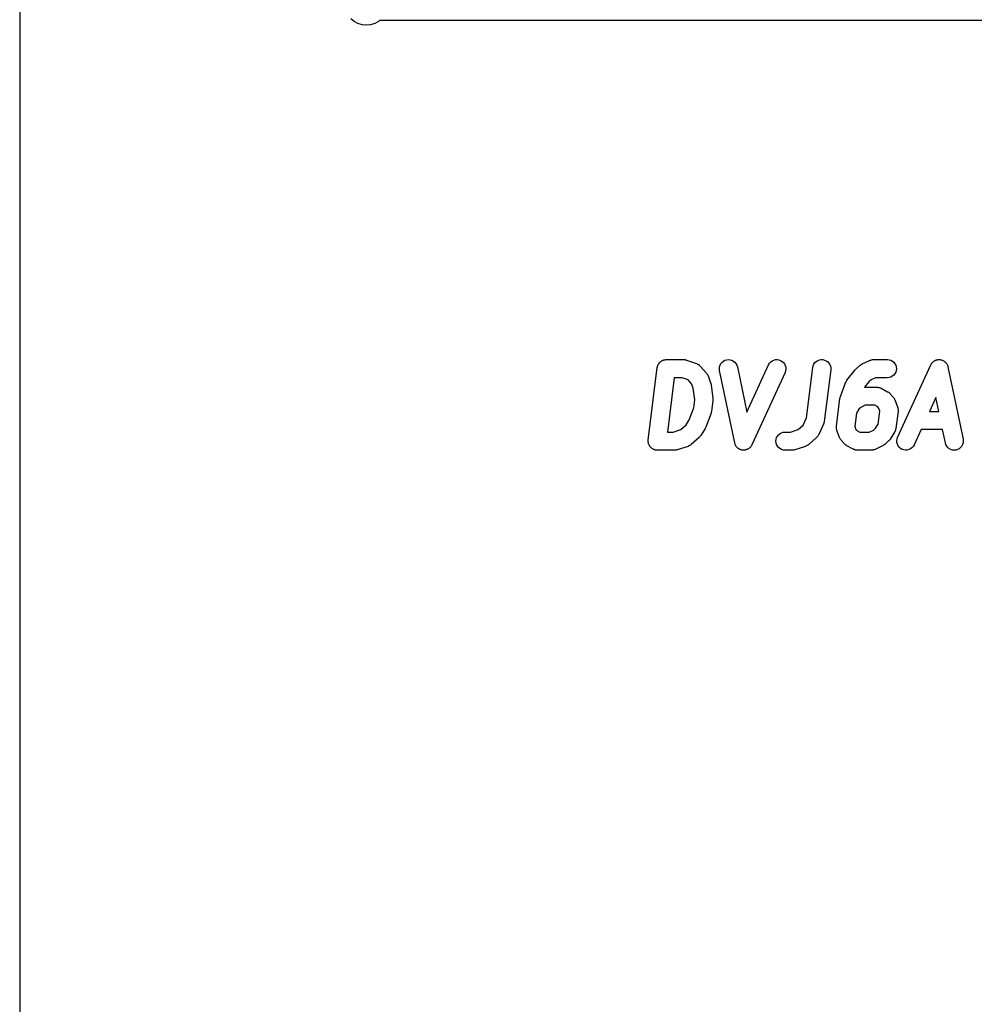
# Model space of a CAD drawing. Extents: x 3.09 to 8.99, y -6.18 to -2.41.
# Tile 90 of 119: x 8 to 8.13, y -3.62 to -3.48. Entities that reach past the tile are written whole.
import ezdxf

# ---------------------------------------------------------------- set-up
doc = ezdxf.new("R2010")
doc.units = 0
doc.header["$MEASUREMENT"] = 0
doc.layers.add('BLACK', color=7, linetype='CONTINUOUS')

msp = doc.modelspace()

# ---------------------------------------------------------------- linework, layer by layer
at = {"layer": 'BLACK', "linetype": 'CONTINUOUS'}
for p, q in [((8.00295, -3.36295), (8.00295, -3.85705)), ((8.04835, -3.48247), (8.0479, -3.4821)), ((8.04886, -3.48274), (8.04835, -3.48247)), ((8.05165, -3.48247), (8.05114, -3.48274)), ((8.05178, -3.48236), (8.05165, -3.48247)), ((8.13402, -3.48236), (8.05178, -3.48236)), ((8.04942, -3.48291), (8.04886, -3.48274)), ((8.05, -3.48297), (8.04942, -3.48291)), ((8.05058, -3.48291), (8.05, -3.48297)), ((8.05114, -3.48274), (8.05058, -3.48291)), ((8.0895, -3.52944), (8.08951, -3.5294)), ((8.08951, -3.52936), (8.08953, -3.52929)), ((8.08951, -3.5294), (8.08951, -3.52936)), ((8.08953, -3.52929), (8.08955, -3.52921)), ((8.08955, -3.52921), (8.08957, -3.52917)), ((8.08957, -3.52917), (8.08958, -3.52913)), ((8.08958, -3.52913), (8.08962, -3.52906)), ((8.08962, -3.52906), (8.08965, -3.52899)), ((8.08965, -3.52899), (8.08968, -3.52896)), ((8.08968, -3.52896), (8.0897, -3.52892)), ((8.0897, -3.52892), (8.08975, -3.52886)), ((8.08975, -3.52886), (8.08979, -3.52879)), ((8.08979, -3.52879), (8.08982, -3.52877)), ((8.08982, -3.52877), (8.08985, -3.52874)), ((8.08985, -3.52874), (8.08991, -3.52869)), ((8.08991, -3.52869), (8.08997, -3.52863)), ((8.08997, -3.52863), (8.09, -3.52861)), ((8.09, -3.52861), (8.09003, -3.52859)), ((8.09003, -3.52859), (8.09011, -3.52855)), ((8.09011, -3.52855), (8.09017, -3.5285)), ((8.09017, -3.5285), (8.09021, -3.52849)), ((8.09021, -3.52849), (8.09025, -3.52847)), ((8.09025, -3.52847), (8.09032, -3.52845)), ((8.09032, -3.52845), (8.0904, -3.52842)), ((8.0904, -3.52842), (8.09044, -3.52841)), ((8.09044, -3.52841), (8.09048, -3.5284)), ((8.09048, -3.5284), (8.09056, -3.5284)), ((8.09056, -3.5284), (8.09064, -3.52838)), ((8.09064, -3.52838), (8.09068, -3.52838)), ((8.09068, -3.52838), (8.09072, -3.52838)), ((8.09072, -3.52838), (8.09306, -3.52838)), ((8.09306, -3.52838), (8.09308, -3.52838)), ((8.09308, -3.52838), (8.09315, -3.52839)), ((8.09315, -3.52839), (8.09323, -3.52839)), ((8.09323, -3.52839), (8.09327, -3.5284)), ((8.09327, -3.5284), (8.09331, -3.52841)), ((8.09331, -3.52841), (8.09339, -3.52843)), ((8.09339, -3.52843), (8.09346, -3.52845)), ((8.09346, -3.52845), (8.09481, -3.52892)), ((8.09481, -3.52892), (8.09483, -3.52892)), ((8.09483, -3.52892), (8.09489, -3.52895)), ((8.09489, -3.52895), (8.09495, -3.52898)), ((8.09495, -3.52898), (8.095, -3.529)), ((8.095, -3.529), (8.09504, -3.52903)), ((8.09504, -3.52903), (8.0951, -3.52907)), ((8.0951, -3.52907), (8.09516, -3.5291)), ((8.09516, -3.5291), (8.09519, -3.52914)), ((8.09519, -3.52914), (8.09524, -3.52917)), ((8.09524, -3.52917), (8.09528, -3.52922)), ((8.09528, -3.52922), (8.09533, -3.52927)), ((8.09533, -3.52927), (8.09615, -3.53021)), ((8.09792, -3.52961), (8.09795, -3.52937)), ((8.09795, -3.52937), (8.09802, -3.52914)), ((8.09802, -3.52914), (8.09813, -3.52893)), ((8.09813, -3.52893), (8.09828, -3.52874)), ((8.09828, -3.52874), (8.09847, -3.52859)), ((8.09847, -3.52859), (8.09868, -3.52847)), ((8.09868, -3.52847), (8.09891, -3.5284)), ((8.09891, -3.5284), (8.09915, -3.52838)), ((8.09915, -3.52838), (8.09939, -3.5284)), ((8.09939, -3.5284), (8.09962, -3.52847)), ((8.09962, -3.52847), (8.09983, -3.52858)), ((8.09983, -3.52858), (8.10002, -3.52873)), ((8.10002, -3.52873), (8.10017, -3.52892)), ((8.10017, -3.52892), (8.10028, -3.52913)), ((8.10028, -3.52913), (8.10036, -3.52936)), ((8.10036, -3.52936), (8.10164, -3.53554)), ((8.10164, -3.53554), (8.1046, -3.5291)), ((8.1046, -3.52908), (8.10473, -3.52888)), ((8.1046, -3.5291), (8.1046, -3.52908)), ((8.10473, -3.52888), (8.10489, -3.5287)), ((8.10489, -3.5287), (8.10508, -3.52856)), ((8.10508, -3.52856), (8.1053, -3.52845)), ((8.1053, -3.52845), (8.10553, -3.52839)), ((8.10553, -3.52839), (8.10577, -3.52838)), ((8.10577, -3.52838), (8.10601, -3.52842)), ((8.10601, -3.52842), (8.10623, -3.5285)), ((8.10623, -3.5285), (8.10644, -3.52862)), ((8.10644, -3.52862), (8.10662, -3.52878)), ((8.10662, -3.52878), (8.10676, -3.52897)), ((8.10676, -3.52897), (8.10687, -3.52919)), ((8.10687, -3.52919), (8.10693, -3.52942)), ((8.11059, -3.52944), (8.11064, -3.52921)), ((8.11064, -3.52921), (8.11074, -3.52899)), ((8.11074, -3.52899), (8.11089, -3.52879)), ((8.11089, -3.52879), (8.11106, -3.52863)), ((8.11106, -3.52863), (8.11127, -3.5285)), ((8.11127, -3.5285), (8.11149, -3.52842)), ((8.11149, -3.52842), (8.11173, -3.52838)), ((8.11173, -3.52838), (8.11197, -3.52839)), ((8.11197, -3.52839), (8.1122, -3.52844)), ((8.1122, -3.52844), (8.11242, -3.52854)), ((8.11242, -3.52854), (8.11262, -3.52868)), ((8.11262, -3.52868), (8.11278, -3.52886)), ((8.11278, -3.52886), (8.11291, -3.52906)), ((8.11291, -3.52906), (8.11299, -3.52929)), ((8.11299, -3.52929), (8.11303, -3.52952)), ((8.1165, -3.52963), (8.11702, -3.52916)), ((8.11702, -3.52916), (8.11704, -3.52915)), ((8.11704, -3.52915), (8.11708, -3.52912)), ((8.11708, -3.52912), (8.11711, -3.52909)), ((8.11711, -3.52909), (8.11717, -3.52905)), ((8.11717, -3.52905), (8.11723, -3.52901)), ((8.11723, -3.52901), (8.11728, -3.52899)), ((8.11728, -3.52899), (8.11732, -3.52897)), ((8.11732, -3.52897), (8.11831, -3.5285)), ((8.11831, -3.5285), (8.11833, -3.52849)), ((8.11833, -3.52849), (8.11835, -3.52848)), ((8.11835, -3.52848), (8.11837, -3.52847)), ((8.11837, -3.52847), (8.11846, -3.52844)), ((8.11846, -3.52844), (8.11856, -3.52841)), ((8.11856, -3.52841), (8.11858, -3.52841)), ((8.11858, -3.52841), (8.1186, -3.5284)), ((8.1186, -3.5284), (8.1187, -3.52839)), ((8.1187, -3.52839), (8.11879, -3.52838)), ((8.11879, -3.52838), (8.11882, -3.52838)), ((8.11882, -3.52838), (8.11884, -3.52838)), ((8.11884, -3.52838), (8.12071, -3.52838)), ((8.12071, -3.52838), (8.12073, -3.52838)), ((8.12073, -3.52838), (8.12097, -3.52841)), ((8.12097, -3.52841), (8.1212, -3.52848)), ((8.1212, -3.52848), (8.12141, -3.52859)), ((8.12141, -3.52859), (8.12159, -3.52875)), ((8.12159, -3.52875), (8.12174, -3.52894)), ((8.12174, -3.52894), (8.12185, -3.52915)), ((8.12185, -3.52915), (8.12192, -3.52938)), ((8.12192, -3.52938), (8.12194, -3.52962)), ((8.12211, -3.53894), (8.12662, -3.5291)), ((8.12662, -3.5291), (8.12663, -3.52908)), ((8.12663, -3.52908), (8.12668, -3.529)), ((8.12668, -3.529), (8.12672, -3.52893)), ((8.12672, -3.52893), (8.12674, -3.5289)), ((8.12674, -3.5289), (8.12675, -3.52888)), ((8.12675, -3.52888), (8.12682, -3.52881)), ((8.12682, -3.52881), (8.12687, -3.52874)), ((8.12687, -3.52874), (8.1269, -3.52872)), ((8.1269, -3.52872), (8.12692, -3.5287)), ((8.12692, -3.5287), (8.12699, -3.52864)), ((8.12699, -3.52864), (8.12706, -3.52859)), ((8.12706, -3.52859), (8.12708, -3.52857)), ((8.12708, -3.52857), (8.12711, -3.52856)), ((8.12711, -3.52856), (8.12719, -3.52852)), ((8.12719, -3.52852), (8.12727, -3.52847)), ((8.12727, -3.52847), (8.1273, -3.52847)), ((8.1273, -3.52847), (8.12733, -3.52845)), ((8.12733, -3.52845), (8.12741, -3.52843)), ((8.12741, -3.52843), (8.1275, -3.5284)), ((8.1275, -3.5284), (8.12753, -3.5284)), ((8.12753, -3.5284), (8.12756, -3.52839)), ((8.12756, -3.52839), (8.12765, -3.52839)), ((8.12765, -3.52839), (8.12774, -3.52838)), ((8.12774, -3.52838), (8.12777, -3.52838)), ((8.12777, -3.52838), (8.1278, -3.52838)), ((8.1278, -3.52838), (8.12789, -3.52839)), ((8.12789, -3.52839), (8.12798, -3.5284)), ((8.12798, -3.5284), (8.12801, -3.52841)), ((8.12801, -3.52841), (8.12804, -3.52842)), ((8.12804, -3.52842), (8.12812, -3.52845)), ((8.12812, -3.52845), (8.12821, -3.52847)), ((8.12821, -3.52847), (8.12823, -3.52849)), ((8.12823, -3.52849), (8.12826, -3.5285)), ((8.12826, -3.5285), (8.12834, -3.52854)), ((8.12834, -3.52854), (8.12842, -3.52858)), ((8.12842, -3.52858), (8.12844, -3.5286)), ((8.12844, -3.5286), (8.12847, -3.52862)), ((8.12847, -3.52862), (8.12854, -3.52868)), ((8.12854, -3.52868), (8.12861, -3.52873)), ((8.12861, -3.52873), (8.12863, -3.52876)), ((8.12863, -3.52876), (8.12865, -3.52878)), ((8.12865, -3.52878), (8.1287, -3.52885)), ((8.1287, -3.52885), (8.12876, -3.52892)), ((8.12876, -3.52892), (8.12877, -3.52895)), ((8.12877, -3.52895), (8.12879, -3.52897)), ((8.12879, -3.52897), (8.12883, -3.52905)), ((8.12883, -3.52905), (8.12887, -3.52913)), ((8.12887, -3.52913), (8.12888, -3.52916)), ((8.12888, -3.52916), (8.1289, -3.52919)), ((8.1289, -3.52919), (8.12892, -3.52927)), ((8.12892, -3.52927), (8.12895, -3.52936)), ((8.12895, -3.52936), (8.131, -3.5392)), ((8.08826, -3.5393), (8.08949, -3.52946)), ((8.08949, -3.52946), (8.0895, -3.52944)), ((8.09615, -3.53021), (8.09616, -3.53022)), ((8.09616, -3.53022), (8.09622, -3.5303)), ((8.09622, -3.5303), (8.09627, -3.53037)), ((8.09627, -3.53037), (8.09628, -3.53039)), ((8.09628, -3.53039), (8.0963, -3.53042)), ((8.0963, -3.53042), (8.09634, -3.5305)), ((8.09634, -3.5305), (8.09638, -3.53058)), ((8.09638, -3.53058), (8.09673, -3.53152)), ((8.09794, -3.52984), (8.09792, -3.52961)), ((8.09795, -3.52986), (8.09794, -3.52984)), ((8.1, -3.5397), (8.09795, -3.52986)), ((8.10683, -3.53012), (8.10232, -3.53997)), ((8.10691, -3.5299), (8.10683, -3.53012)), ((8.10694, -3.52966), (8.10691, -3.5299)), ((8.10693, -3.52942), (8.10694, -3.52966)), ((8.10973, -3.5363), (8.11059, -3.52946)), ((8.11059, -3.52946), (8.11059, -3.52944)), ((8.11303, -3.52976), (8.11215, -3.53679)), ((8.11303, -3.52952), (8.11303, -3.52976)), ((8.11524, -3.53119), (8.11635, -3.52978)), ((8.11635, -3.52978), (8.11636, -3.52977)), ((8.11636, -3.52977), (8.11643, -3.5297)), ((8.11643, -3.5297), (8.1165, -3.52963)), ((8.12118, -3.53075), (8.12095, -3.53082)), ((8.12139, -3.53063), (8.12118, -3.53075)), ((8.12158, -3.53048), (8.12139, -3.53063)), ((8.12173, -3.5303), (8.12158, -3.53048)), ((8.12185, -3.53009), (8.12173, -3.5303)), ((8.12192, -3.52986), (8.12185, -3.53009)), ((8.12194, -3.52962), (8.12192, -3.52986)), ((8.0918, -3.53084), (8.09088, -3.53822)), ((8.09285, -3.53084), (8.0918, -3.53084)), ((8.09369, -3.53113), (8.09285, -3.53084)), ((8.09415, -3.53166), (8.09369, -3.53113)), ((8.09438, -3.53225), (8.09415, -3.53166)), ((8.09673, -3.53152), (8.09674, -3.53154)), ((8.09674, -3.53154), (8.09674, -3.53155)), ((8.09674, -3.53155), (8.09675, -3.53157)), ((8.09675, -3.53157), (8.09677, -3.53167)), ((8.09677, -3.53167), (8.09679, -3.53177)), ((8.09679, -3.53177), (8.0968, -3.53179)), ((8.0968, -3.53179), (8.0968, -3.5318)), ((8.0968, -3.5318), (8.09703, -3.53368)), ((8.11435, -3.5334), (8.11505, -3.53152)), ((8.11505, -3.53151), (8.11508, -3.53145)), ((8.11505, -3.53152), (8.11505, -3.53151)), ((8.11508, -3.53145), (8.11511, -3.53139)), ((8.11511, -3.53139), (8.11514, -3.53134)), ((8.11514, -3.53134), (8.11516, -3.53129)), ((8.11516, -3.53129), (8.1152, -3.53124)), ((8.1152, -3.53124), (8.11524, -3.53119)), ((8.11821, -3.5314), (8.11763, -3.53213)), ((8.11853, -3.53112), (8.11821, -3.5314)), ((8.11911, -3.53084), (8.11853, -3.53112)), ((8.12071, -3.53084), (8.11911, -3.53084)), ((8.12095, -3.53082), (8.12071, -3.53084)), ((8.09457, -3.53383), (8.09438, -3.53225)), ((8.11434, -3.53341), (8.11435, -3.5334)), ((8.11434, -3.53343), (8.11434, -3.53341)), ((8.11763, -3.53213), (8.11931, -3.53213)), ((8.11931, -3.53213), (8.11932, -3.53213)), ((8.11932, -3.53213), (8.11937, -3.53214)), ((8.11937, -3.53214), (8.11943, -3.53214)), ((8.11943, -3.53214), (8.11949, -3.53215)), ((8.11949, -3.53215), (8.11956, -3.53216)), ((8.11956, -3.53216), (8.11961, -3.53217)), ((8.11961, -3.53217), (8.11966, -3.53218)), ((8.11966, -3.53218), (8.11973, -3.53221)), ((8.11973, -3.53221), (8.11979, -3.53223)), ((8.11979, -3.53223), (8.11984, -3.53225)), ((8.11984, -3.53225), (8.11988, -3.53227)), ((8.11988, -3.53227), (8.12076, -3.53274)), ((8.12076, -3.53274), (8.12078, -3.53275)), ((8.12078, -3.53275), (8.12086, -3.5328)), ((8.12086, -3.5328), (8.12094, -3.53285)), ((8.12094, -3.53285), (8.12095, -3.53287)), ((8.12095, -3.53287), (8.12098, -3.53289)), ((8.12098, -3.53289), (8.12104, -3.53295)), ((8.12104, -3.53295), (8.12111, -3.53302)), ((8.12111, -3.53302), (8.12152, -3.53349)), ((8.09443, -3.53494), (8.09457, -3.53383)), ((8.09703, -3.53398), (8.09686, -3.53539)), ((8.09703, -3.53368), (8.09704, -3.53369)), ((8.09704, -3.53393), (8.09703, -3.53396)), ((8.09703, -3.53396), (8.09703, -3.53398)), ((8.09704, -3.53369), (8.09704, -3.53372)), ((8.09704, -3.53372), (8.09704, -3.53374)), ((8.09704, -3.53374), (8.09704, -3.53384)), ((8.09704, -3.53384), (8.09704, -3.53393)), ((8.11381, -3.53743), (8.11428, -3.53368)), ((8.11428, -3.53363), (8.11431, -3.53353)), ((8.11428, -3.53364), (8.11428, -3.53363)), ((8.11428, -3.53366), (8.11428, -3.53364)), ((8.11428, -3.53368), (8.11428, -3.53366)), ((8.11431, -3.53353), (8.11434, -3.53343)), ((8.11771, -3.53459), (8.11712, -3.53487)), ((8.119, -3.53459), (8.11771, -3.53459)), ((8.11941, -3.53481), (8.119, -3.53459)), ((8.12152, -3.53349), (8.12153, -3.5335)), ((8.12153, -3.5335), (8.12158, -3.53358)), ((8.12158, -3.53358), (8.12164, -3.53365)), ((8.12164, -3.53365), (8.12165, -3.53367)), ((8.12165, -3.53367), (8.12167, -3.5337)), ((8.12167, -3.5337), (8.12171, -3.53378)), ((8.12171, -3.53378), (8.12175, -3.53386)), ((8.12175, -3.53386), (8.1221, -3.5348)), ((8.1273, -3.53353), (8.12644, -3.53541)), ((8.12769, -3.53541), (8.1273, -3.53353)), ((8.09383, -3.53656), (8.09443, -3.53494)), ((8.09679, -3.53567), (8.09609, -3.53754)), ((8.0968, -3.53564), (8.09679, -3.53565)), ((8.09679, -3.53565), (8.09679, -3.53567)), ((8.09682, -3.53553), (8.0968, -3.53564)), ((8.09685, -3.53543), (8.09682, -3.53553)), ((8.09686, -3.5354), (8.09685, -3.53542)), ((8.09685, -3.53542), (8.09685, -3.53543)), ((8.09686, -3.53539), (8.09686, -3.5354)), ((8.11651, -3.53566), (8.11629, -3.53743)), ((8.11686, -3.5351), (8.11651, -3.53566)), ((8.11712, -3.53487), (8.11686, -3.5351)), ((8.11952, -3.53494), (8.11941, -3.53481)), ((8.11947, -3.53716), (8.11969, -3.53538)), ((8.11969, -3.53538), (8.11952, -3.53494)), ((8.12217, -3.53539), (8.12187, -3.53773)), ((8.1221, -3.5348), (8.1221, -3.53482)), ((8.1221, -3.53482), (8.12212, -3.53487)), ((8.12212, -3.53487), (8.12213, -3.53491)), ((8.12213, -3.53491), (8.12215, -3.53498)), ((8.12215, -3.53498), (8.12216, -3.53505)), ((8.12216, -3.53505), (8.12217, -3.5351)), ((8.12217, -3.5351), (8.12217, -3.53515)), ((8.12217, -3.53515), (8.12217, -3.53522)), ((8.12217, -3.53522), (8.12218, -3.53529)), ((8.12218, -3.53529), (8.12217, -3.53534)), ((8.12217, -3.53534), (8.12217, -3.53539)), ((8.12644, -3.53541), (8.12769, -3.53541)), ((8.09267, -3.53789), (8.0934, -3.53724)), ((8.0934, -3.53724), (8.09383, -3.53656)), ((8.10861, -3.53789), (8.10927, -3.5373)), ((8.10927, -3.5373), (8.10973, -3.5363)), ((8.11205, -3.53715), (8.1114, -3.53856)), ((8.11207, -3.5371), (8.11205, -3.53715)), ((8.11209, -3.53704), (8.11207, -3.5371)), ((8.1121, -3.53698), (8.11209, -3.53704)), ((8.11212, -3.53693), (8.1121, -3.53698)), ((8.11213, -3.53687), (8.11212, -3.53693)), ((8.11215, -3.53681), (8.11213, -3.53687)), ((8.11215, -3.53679), (8.11215, -3.53681)), ((8.11381, -3.53747), (8.11381, -3.53743)), ((8.11629, -3.53743), (8.11645, -3.53787)), ((8.11912, -3.53771), (8.11947, -3.53716)), ((8.09088, -3.53822), (8.09164, -3.53822)), ((8.09164, -3.53822), (8.09267, -3.53789)), ((8.09535, -3.53875), (8.09533, -3.53879)), ((8.09538, -3.53871), (8.09535, -3.53875)), ((8.09539, -3.5387), (8.09538, -3.53871)), ((8.09598, -3.53776), (8.09539, -3.5387)), ((8.09603, -3.53766), (8.09598, -3.53776)), ((8.09608, -3.53756), (8.09603, -3.53766)), ((8.09609, -3.53754), (8.09608, -3.53755)), ((8.09608, -3.53755), (8.09608, -3.53755)), ((8.09608, -3.53755), (8.09608, -3.53755)), ((8.09608, -3.53755), (8.09608, -3.53756)), ((8.10569, -3.53898), (8.10581, -3.53876)), ((8.10581, -3.53876), (8.10596, -3.53858)), ((8.10596, -3.53858), (8.10615, -3.53843)), ((8.10615, -3.53843), (8.10636, -3.53832)), ((8.10636, -3.53832), (8.10659, -3.53825)), ((8.10659, -3.53825), (8.10683, -3.53822)), ((8.10683, -3.53822), (8.10757, -3.53822)), ((8.10757, -3.53822), (8.10861, -3.53789)), ((8.11133, -3.53868), (8.11127, -3.53878)), ((8.11139, -3.53859), (8.11133, -3.53868)), ((8.1114, -3.53856), (8.11139, -3.53857)), ((8.11139, -3.53857), (8.11139, -3.53858)), ((8.11139, -3.53858), (8.11139, -3.53859)), ((8.1138, -3.53752), (8.11381, -3.53747)), ((8.1138, -3.53759), (8.1138, -3.53752)), ((8.1138, -3.53767), (8.1138, -3.53759)), ((8.11381, -3.53771), (8.1138, -3.53767)), ((8.11381, -3.53776), (8.11381, -3.53771)), ((8.11383, -3.53783), (8.11381, -3.53776)), ((8.11384, -3.5379), (8.11383, -3.53783)), ((8.11386, -3.53795), (8.11384, -3.5379)), ((8.11387, -3.53799), (8.11386, -3.53795)), ((8.11388, -3.53801), (8.11387, -3.53799)), ((8.11423, -3.53895), (8.11388, -3.53801)), ((8.11645, -3.53787), (8.11657, -3.538)), ((8.11657, -3.538), (8.11698, -3.53822)), ((8.11698, -3.53822), (8.11827, -3.53822)), ((8.11827, -3.53822), (8.11886, -3.53795)), ((8.11886, -3.53795), (8.11912, -3.53771)), ((8.1217, -3.53823), (8.12111, -3.53917)), ((8.12172, -3.5382), (8.1217, -3.53821)), ((8.1217, -3.53821), (8.1217, -3.53823)), ((8.12176, -3.53811), (8.12172, -3.5382)), ((8.1218, -3.53801), (8.12176, -3.53811)), ((8.12181, -3.538), (8.1218, -3.53801)), ((8.12182, -3.53798), (8.12181, -3.538)), ((8.12184, -3.53788), (8.12182, -3.53798)), ((8.12187, -3.53778), (8.12184, -3.53788)), ((8.12187, -3.53773), (8.12187, -3.53775)), ((8.12187, -3.53775), (8.12187, -3.53777)), ((8.12187, -3.53777), (8.12187, -3.53778)), ((8.12531, -3.53787), (8.12435, -3.53997)), ((8.12821, -3.53787), (8.12531, -3.53787)), ((8.12859, -3.5397), (8.12821, -3.53787)), ((8.08825, -3.53944), (8.08826, -3.53937)), ((8.08826, -3.53949), (8.08825, -3.53944)), ((8.08826, -3.53937), (8.08826, -3.5393)), ((8.08826, -3.53954), (8.08826, -3.53949)), ((8.08827, -3.53961), (8.08826, -3.53954)), ((8.08828, -3.53968), (8.08827, -3.53961)), ((8.08829, -3.53973), (8.08828, -3.53968)), ((8.0883, -3.53978), (8.08829, -3.53973)), ((8.08832, -3.53984), (8.0883, -3.53978)), ((8.08834, -3.53991), (8.08832, -3.53984)), ((8.08837, -3.53996), (8.08834, -3.53991)), ((8.08838, -3.54), (8.08837, -3.53996)), ((8.08842, -3.54006), (8.08838, -3.54)), ((8.08846, -3.54013), (8.08842, -3.54006)), ((8.09379, -3.54011), (8.09368, -3.54015)), ((8.09389, -3.54006), (8.09379, -3.54011)), ((8.0939, -3.54006), (8.09389, -3.54006)), ((8.09399, -3.53999), (8.0939, -3.54005)), ((8.0939, -3.54005), (8.0939, -3.54006)), ((8.09409, -3.53992), (8.09399, -3.53999)), ((8.0941, -3.53991), (8.09409, -3.53992)), ((8.09409, -3.53992), (8.09409, -3.53992)), ((8.09411, -3.5399), (8.0941, -3.53991)), ((8.09517, -3.53897), (8.09411, -3.5399)), ((8.0952, -3.53893), (8.09517, -3.53897)), ((8.09523, -3.5389), (8.0952, -3.53893)), ((8.09528, -3.53884), (8.09523, -3.5389)), ((8.09533, -3.53879), (8.09528, -3.53884)), ((8.10003, -3.53979), (8.1, -3.5397)), ((8.10005, -3.53988), (8.10003, -3.53979)), ((8.10006, -3.5399), (8.10005, -3.53988)), ((8.10007, -3.53993), (8.10006, -3.5399)), ((8.10011, -3.54001), (8.10007, -3.53993)), ((8.10015, -3.54009), (8.10011, -3.54001)), ((8.10017, -3.54012), (8.10015, -3.54009)), ((8.10227, -3.54006), (8.10222, -3.54014)), ((8.10231, -3.53998), (8.10227, -3.54006)), ((8.10232, -3.53997), (8.10231, -3.53998)), ((8.1056, -3.53944), (8.10562, -3.53921)), ((8.10562, -3.53968), (8.1056, -3.53944)), ((8.10562, -3.53921), (8.10569, -3.53898)), ((8.10569, -3.53991), (8.10562, -3.53968)), ((8.1058, -3.54013), (8.10569, -3.53991)), ((8.10972, -3.54011), (8.10962, -3.54015)), ((8.10982, -3.54006), (8.10972, -3.54011)), ((8.10983, -3.54006), (8.10982, -3.54006)), ((8.10984, -3.54005), (8.10983, -3.54006)), ((8.10993, -3.53999), (8.10984, -3.54005)), ((8.11002, -3.53992), (8.10993, -3.53999)), ((8.11003, -3.53992), (8.11002, -3.53992)), ((8.11005, -3.5399), (8.11003, -3.53991)), ((8.11003, -3.53991), (8.11003, -3.53992)), ((8.1111, -3.53897), (8.11005, -3.5399)), ((8.11111, -3.53896), (8.1111, -3.53896)), ((8.1111, -3.53896), (8.1111, -3.53897)), ((8.11119, -3.53887), (8.11111, -3.53896)), ((8.11126, -3.53879), (8.11119, -3.53887)), ((8.11127, -3.53878), (8.11126, -3.53879)), ((8.11127, -3.53878), (8.11127, -3.53878)), ((8.11427, -3.53903), (8.11423, -3.53895)), ((8.11431, -3.53912), (8.11427, -3.53903)), ((8.11432, -3.53914), (8.11431, -3.53912)), ((8.11433, -3.53916), (8.11432, -3.53914)), ((8.11439, -3.53924), (8.11433, -3.53916)), ((8.11444, -3.53931), (8.11439, -3.53924)), ((8.11445, -3.53933), (8.11444, -3.53931)), ((8.11486, -3.53979), (8.11445, -3.53933)), ((8.11493, -3.53986), (8.11486, -3.53979)), ((8.115, -3.53993), (8.11493, -3.53986)), ((8.11502, -3.53994), (8.115, -3.53993)), ((8.11504, -3.53996), (8.11502, -3.53994)), ((8.11512, -3.54001), (8.11504, -3.53996)), ((8.1152, -3.54006), (8.11512, -3.54001)), ((8.11521, -3.54007), (8.1152, -3.54006)), ((8.11609, -3.54054), (8.11521, -3.54007)), ((8.12006, -3.5401), (8.11907, -3.54057)), ((8.1201, -3.54007), (8.12006, -3.5401)), ((8.12015, -3.54005), (8.1201, -3.54007)), ((8.12021, -3.54001), (8.12015, -3.54005)), ((8.12027, -3.53997), (8.12021, -3.54001)), ((8.12031, -3.53994), (8.12027, -3.53997)), ((8.12034, -3.53991), (8.12031, -3.53994)), ((8.12036, -3.5399), (8.12034, -3.53991)), ((8.12088, -3.53943), (8.12036, -3.5399)), ((8.12092, -3.5394), (8.12088, -3.53943)), ((8.12095, -3.53937), (8.12092, -3.5394)), ((8.121, -3.53931), (8.12095, -3.53937)), ((8.12105, -3.53926), (8.121, -3.53931)), ((8.12107, -3.53922), (8.12105, -3.53926)), ((8.1211, -3.53918), (8.12107, -3.53922)), ((8.12111, -3.53917), (8.1211, -3.53918)), ((8.122, -3.5394), (8.12203, -3.53917)), ((8.12202, -3.53964), (8.122, -3.5394)), ((8.12208, -3.53988), (8.12202, -3.53964)), ((8.12203, -3.53917), (8.12211, -3.53894)), ((8.12218, -3.54009), (8.12208, -3.53988)), ((8.12233, -3.54028), (8.12218, -3.54009)), ((8.12434, -3.53998), (8.12422, -3.54019)), ((8.12435, -3.53997), (8.12434, -3.53998)), ((8.12866, -3.53993), (8.12859, -3.5397)), ((8.12877, -3.54014), (8.12866, -3.53993)), ((8.13093, -3.53993), (8.13081, -3.54014)), ((8.131, -3.5397), (8.13093, -3.53993)), ((8.131, -3.5392), (8.131, -3.53922)), ((8.131, -3.53922), (8.13102, -3.53946)), ((8.13102, -3.53946), (8.131, -3.5397)), ((8.08849, -3.54016), (8.08846, -3.54013)), ((8.08851, -3.5402), (8.08849, -3.54016)), ((8.08856, -3.54026), (8.08851, -3.5402)), ((8.08861, -3.54031), (8.08856, -3.54026)), ((8.08864, -3.54034), (8.08861, -3.54031)), ((8.08868, -3.54038), (8.08864, -3.54034)), ((8.08873, -3.54042), (8.08868, -3.54038)), ((8.08879, -3.54047), (8.08873, -3.54042)), ((8.08883, -3.54049), (8.08879, -3.54047)), ((8.08887, -3.54052), (8.08883, -3.54049)), ((8.08894, -3.54055), (8.08887, -3.54052)), ((8.089, -3.54058), (8.08894, -3.54055)), ((8.08905, -3.5406), (8.089, -3.54058)), ((8.08909, -3.54062), (8.08905, -3.5406)), ((8.08916, -3.54063), (8.08909, -3.54062)), ((8.08923, -3.54066), (8.08916, -3.54063)), ((8.08928, -3.54066), (8.08923, -3.54066)), ((8.08932, -3.54067), (8.08928, -3.54066)), ((8.0894, -3.54067), (8.08932, -3.54067)), ((8.08947, -3.54068), (8.0894, -3.54067)), ((8.08949, -3.54068), (8.08947, -3.54068)), ((8.09183, -3.54068), (8.08949, -3.54068)), ((8.09189, -3.54068), (8.09183, -3.54068)), ((8.09195, -3.54068), (8.09189, -3.54068)), ((8.09201, -3.54067), (8.09195, -3.54068)), ((8.09207, -3.54066), (8.09201, -3.54067)), ((8.09213, -3.54064), (8.09207, -3.54066)), ((8.09219, -3.54063), (8.09213, -3.54064)), ((8.0922, -3.54062), (8.09219, -3.54063)), ((8.09367, -3.54016), (8.0922, -3.54062)), ((8.09368, -3.54015), (8.09367, -3.54015)), ((8.09367, -3.54015), (8.09367, -3.54016)), ((8.10018, -3.54014), (8.10017, -3.54012)), ((8.10024, -3.54021), (8.10018, -3.54014)), ((8.1003, -3.54028), (8.10024, -3.54021)), ((8.10032, -3.5403), (8.1003, -3.54028)), ((8.10034, -3.54033), (8.10032, -3.5403)), ((8.10041, -3.54039), (8.10034, -3.54033)), ((8.10048, -3.54045), (8.10041, -3.54039)), ((8.1005, -3.54046), (8.10048, -3.54045)), ((8.10052, -3.54048), (8.1005, -3.54046)), ((8.1006, -3.54052), (8.10052, -3.54048)), ((8.10068, -3.54057), (8.1006, -3.54052)), ((8.10071, -3.54058), (8.10068, -3.54057)), ((8.10074, -3.54059), (8.10071, -3.54058)), ((8.10082, -3.54062), (8.10074, -3.54059)), ((8.10091, -3.54065), (8.10082, -3.54062)), ((8.10094, -3.54065), (8.10091, -3.54065)), ((8.10097, -3.54066), (8.10094, -3.54065)), ((8.10106, -3.54067), (8.10097, -3.54066)), ((8.10115, -3.54068), (8.10106, -3.54067)), ((8.10118, -3.54068), (8.10115, -3.54068)), ((8.10121, -3.54068), (8.10118, -3.54068)), ((8.1013, -3.54067), (8.10121, -3.54068)), ((8.10139, -3.54067), (8.1013, -3.54067)), ((8.10142, -3.54066), (8.10139, -3.54067)), ((8.10145, -3.54066), (8.10142, -3.54066)), ((8.10153, -3.54063), (8.10145, -3.54066)), ((8.10162, -3.54061), (8.10153, -3.54063)), ((8.10165, -3.5406), (8.10162, -3.54061)), ((8.10167, -3.54059), (8.10165, -3.5406)), ((8.10175, -3.54055), (8.10167, -3.54059)), ((8.10184, -3.54051), (8.10175, -3.54055)), ((8.10186, -3.54049), (8.10184, -3.54051)), ((8.10189, -3.54048), (8.10186, -3.54049)), ((8.10196, -3.54042), (8.10189, -3.54048)), ((8.10203, -3.54036), (8.10196, -3.54042)), ((8.10205, -3.54034), (8.10203, -3.54036)), ((8.10207, -3.54032), (8.10205, -3.54034)), ((8.10213, -3.54025), (8.10207, -3.54032)), ((8.10219, -3.54019), (8.10213, -3.54025)), ((8.10221, -3.54016), (8.10219, -3.54019)), ((8.10222, -3.54014), (8.10221, -3.54016)), ((8.10595, -3.54031), (8.1058, -3.54013)), ((8.10613, -3.54047), (8.10595, -3.54031)), ((8.10634, -3.54058), (8.10613, -3.54047)), ((8.10657, -3.54066), (8.10634, -3.54058)), ((8.10681, -3.54068), (8.10657, -3.54066)), ((8.10683, -3.54068), (8.10681, -3.54068)), ((8.10776, -3.54068), (8.10683, -3.54068)), ((8.10783, -3.54068), (8.10776, -3.54068)), ((8.10789, -3.54068), (8.10783, -3.54068)), ((8.10794, -3.54067), (8.10789, -3.54068)), ((8.108, -3.54066), (8.10794, -3.54067)), ((8.10806, -3.54064), (8.108, -3.54066)), ((8.10812, -3.54063), (8.10806, -3.54064)), ((8.10814, -3.54062), (8.10812, -3.54063)), ((8.1096, -3.54016), (8.10814, -3.54062)), ((8.10961, -3.54015), (8.1096, -3.54016)), ((8.10962, -3.54015), (8.10961, -3.54015)), ((8.11614, -3.54056), (8.11609, -3.54054)), ((8.11618, -3.54058), (8.11614, -3.54056)), ((8.11625, -3.5406), (8.11618, -3.54058)), ((8.11631, -3.54063), (8.11625, -3.5406)), ((8.11636, -3.54064), (8.11631, -3.54063)), ((8.11641, -3.54066), (8.11636, -3.54064)), ((8.11648, -3.54066), (8.11641, -3.54066)), ((8.11655, -3.54068), (8.11648, -3.54066)), ((8.1166, -3.54068), (8.11655, -3.54068)), ((8.11665, -3.54068), (8.1166, -3.54068)), ((8.11667, -3.54068), (8.11665, -3.54068)), ((8.11854, -3.54068), (8.11667, -3.54068)), ((8.11857, -3.54068), (8.11854, -3.54068)), ((8.11859, -3.54068), (8.11857, -3.54068)), ((8.11868, -3.54067), (8.11859, -3.54068)), ((8.11878, -3.54066), (8.11868, -3.54067)), ((8.1188, -3.54065), (8.11878, -3.54066)), ((8.11883, -3.54065), (8.1188, -3.54065)), ((8.11892, -3.54062), (8.11883, -3.54065)), ((8.11901, -3.54059), (8.11892, -3.54062)), ((8.11903, -3.54058), (8.11901, -3.54059)), ((8.11905, -3.54057), (8.11903, -3.54058)), ((8.11907, -3.54057), (8.11905, -3.54057)), ((8.1225, -3.54045), (8.12233, -3.54028)), ((8.12271, -3.54057), (8.1225, -3.54045)), ((8.12294, -3.54065), (8.12271, -3.54057)), ((8.12317, -3.54068), (8.12294, -3.54065)), ((8.12341, -3.54067), (8.12317, -3.54068)), ((8.12365, -3.54061), (8.12341, -3.54067)), ((8.12386, -3.54051), (8.12365, -3.54061)), ((8.12406, -3.54036), (8.12386, -3.54051)), ((8.12422, -3.54019), (8.12406, -3.54036)), ((8.12893, -3.54033), (8.12877, -3.54014)), ((8.12911, -3.54048), (8.12893, -3.54033)), ((8.12933, -3.54059), (8.12911, -3.54048)), ((8.12956, -3.54066), (8.12933, -3.54059)), ((8.1298, -3.54068), (8.12956, -3.54066)), ((8.13004, -3.54066), (8.1298, -3.54068)), ((8.13026, -3.54059), (8.13004, -3.54066)), ((8.13048, -3.54048), (8.13026, -3.54059)), ((8.13066, -3.54032), (8.13048, -3.54048)), ((8.13081, -3.54014), (8.13066, -3.54032))]:
    msp.add_line(p, q, dxfattribs=at)

doc.saveas('drawing.dxf')
